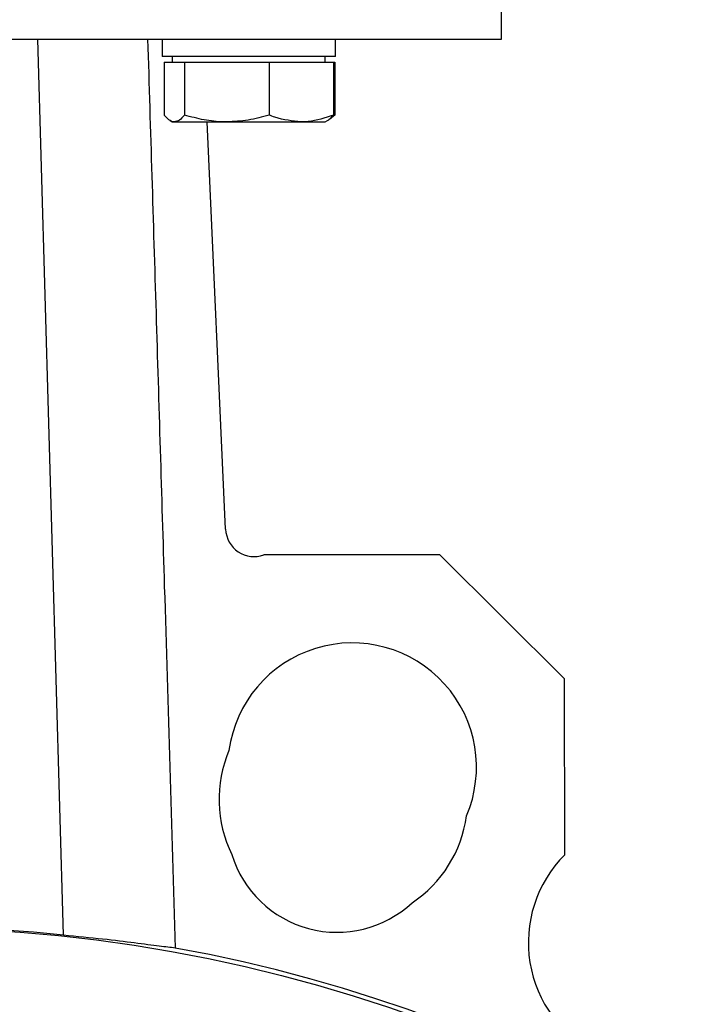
# Model space of a CAD drawing. Header units: millimetres. Extents: x 474 to 2164, y 77 to 1503.
# Tile 25 of 31: x 1039 to 1111, y 811 to 914. Entities that reach past the tile are written whole.
import ezdxf

# ---------------------------------------------------------------- set-up
doc = ezdxf.new("R2010")
doc.units = ezdxf.units.MM

msp = doc.modelspace()

# ---------------------------------------------------------------- linework, layer by layer
at = {"color": 7, "linetype": 'Continuous', "lineweight": 25}
for p, q in [((1089.85, 911.55), (1089.85, 927.55)), ((1027.35, 911.55), (1089.85, 911.55)), ((1044.03, 817.78), (1041.35, 911.55)), ((1054.36, 911.55), (1054.36, 909.75)), ((1072.46, 909.75), (1072.46, 911.55)), ((1072.46, 909.75), (1054.36, 909.75)), ((1054.57, 909.15), (1054.57, 903.61)), ((1054.57, 909.15), (1055.62, 909.15)), ((1055.41, 909.75), (1055.41, 909.15)), ((1055.62, 909.15), (1056.68, 909.15)), ((1056.68, 909.15), (1056.68, 903.61)), ((1056.68, 909.15), (1061.1, 909.15)), ((1061.1, 909.15), (1065.53, 909.15)), ((1065.53, 909.15), (1065.53, 903.61)), ((1065.53, 909.15), (1068.89, 909.15)), ((1068.89, 909.15), (1072.26, 909.15)), ((1071.41, 909.15), (1071.41, 909.75)), ((1072.26, 909.15), (1072.4, 909.15)), ((1072.26, 909.15), (1072.26, 903.61)), ((1072.4, 909.15), (1072.4, 903.61)), ((1055.18, 903.03), (1055.41, 902.9)), ((1055.41, 902.9), (1055.62, 902.9)), ((1055.62, 902.9), (1061.1, 902.9)), ((1060.99, 860.27), (1059.04, 902.9)), ((1061.1, 902.9), (1068.89, 902.9)), ((1068.89, 902.9), (1071.41, 902.9)), ((1071.41, 902.9), (1071.64, 903.03)), ((1071.64, 903.03), (1071.77, 903.1)), ((1072.4, 903.61), (1071.77, 903.11)), ((1083.4, 857.6), (1064.99, 857.58)), ((1096.43, 844.6), (1083.4, 857.6)), ((1096.45, 826.18), (1096.43, 844.6))]:
    msp.add_line(p, q, dxfattribs=at)
msp.add_circle((1027.35, 660.55), 158, dxfattribs=at)
for centre, radius, start, end in [((1063.98, 860.4), 3, 182.6214, 289.582), ((1074.22, 835.37), 13, 336.8391, 172.2906), ((1073.29, 832), 13, 156.8391, 206.4173), ((1073.29, 832), 13, 303.5827, 352.2906), ((1072.64, 829.58), 11.5, 197.0348, 312.9652), ((1105.64, 817), 13, 135.0251, 243.4156), ((1027.35, 660.55), 158.45, 278.3466, 79.6855)]:
    msp.add_arc(centre, radius, start, end, dxfattribs=at)
msp.add_ellipse((1027.35, 660.63), major_axis=(0, 158.04), ratio=1, start_param=6.177453, end_param=6.388918, dxfattribs=at)
for points, knots in [([(1052.83, 911.55), (1053.12, 902), (1053.71, 882.92), (1054.67, 851.21), (1055.34, 829.05), (1055.72, 816.43)], [0, 0, 0, 0, 0.301013, 0.602027, 1, 1, 1, 1]), ([(1055.62, 902.9), (1055.6, 902.9), (1055.41, 902.9), (1055.05, 903.06), (1054.73, 903.43), (1054.57, 903.61)], [0, 0, 0, 0, 0.070086, 0.530782, 1, 1, 1, 1]), ([(1056.68, 903.61), (1056.51, 903.41), (1056.16, 903.01), (1055.8, 902.93), (1055.62, 902.9)], [0, 0, 0, 0, 0.495458, 1, 1, 1, 1]), ([(1061.1, 902.9), (1061, 902.9), (1060.2, 902.9), (1058.71, 903.06), (1057.36, 903.43), (1056.68, 903.61)], [0, 0, 0, 0, 0.070086, 0.530782, 1, 1, 1, 1]), ([(1065.53, 903.61), (1064.81, 903.41), (1063.36, 903.01), (1061.86, 902.93), (1061.1, 902.9)], [0, 0, 0, 0, 0.495458, 1, 1, 1, 1]), ([(1068.89, 902.9), (1067.97, 902.99), (1066.83, 903.11), (1065.73, 903.53), (1065.53, 903.61)], [0, 0, 0, 0, 0.811304, 1, 1, 1, 1]), ([(1072.26, 903.61), (1071.38, 903.31), (1070.27, 902.94), (1069.13, 902.9), (1068.89, 902.9)], [0, 0, 0, 0, 0.785622, 1, 1, 1, 1]), ([(1071.63, 903.05), (1071.67, 903.07), (1071.89, 903.15), (1072.09, 903.41), (1072.26, 903.61)], [0, 0, 0, 0, 0.213535, 1, 1, 1, 1]), ([(1055.72, 816.43), (1055.22, 816.49), (1054.21, 816.61), (1051.58, 816.95), (1048.24, 817.37), (1045.44, 817.64), (1044.03, 817.78)], [0, 0, 0, 0, 0.247005, 0.501255, 0.747199, 1, 1, 1, 1])]:
    msp.add_open_spline(points, degree=3, knots=knots, dxfattribs=at)

doc.saveas('drawing.dxf')
